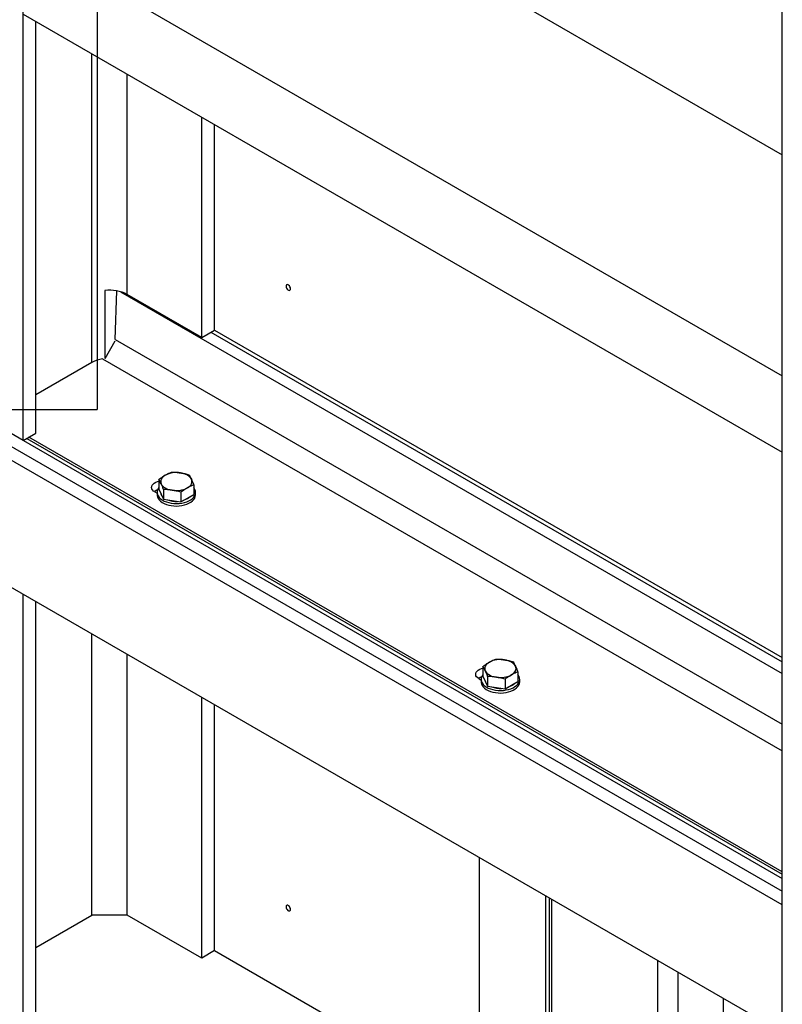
# Model space of a CAD drawing. Header units: millimetres. Extents: x 0 to 25230, y 0 to 17820.
# Tile 33 of 244: x 4573 to 5305, y 9816 to 10762. Entities that reach past the tile are written whole.
import ezdxf

# ---------------------------------------------------------------- set-up
doc = ezdxf.new("R2010")
doc.units = ezdxf.units.MM
doc.linetypes.add('SLD-Sólida', pattern=[0])
doc.layers.add('ATENÇÃO', color=1, linetype='SLD-Sólida')
doc.layers.add('REFERÊNCIAS', color=9, linetype='SLD-Sólida')

msp = doc.modelspace()

# ---------------------------------------------------------------- linework, layer by layer
at = {"layer": 'ATENÇÃO', "ltscale": 30}
for p in [(4647.49, 12272.87), (3511.01, 10387.26)]:
    msp.add_line(p, (4647.49, 10387.26), dxfattribs=at)
at = {"layer": 'REFERÊNCIAS', "linetype": 'SLD-Sólida', "lineweight": 25, "ltscale": 30}
for p, q in [((4576.49, 10357.4), (4576.49, 11240.75)), ((4760.34, 10946.52), (5305.29, 10631.92)), ((4576.49, 10840.38), (5305.29, 10419.65)), ((5305.29, 7785.47), (5305.29, 10820.02)), ((4576.49, 10766.89), (5305.29, 10346.16)), ((4588.86, 10364.54), (4588.86, 10759.75)), ((4642.6, 10432.29), (4642.6, 10728.73)), ((4676.55, 10497.62), (4676.55, 10709.13)), ((4747.96, 10456.39), (4747.96, 10667.9)), ((4760.34, 10463.53), (4760.34, 10660.76)), ((4306.66, 10513.17), (5305.29, 9936.67)), ((4306.66, 10500.92), (5305.29, 9924.42)), ((4655.1, 10501.43), (4655.1, 10436.2)), ((4665.04, 10454.47), (4666.35, 10501.11)), ((4670.13, 10500.26), (5305.29, 10133.59)), ((4747.96, 10456.39), (4676.55, 10497.62)), ((4306.66, 10487.86), (5304.81, 9911.64)), ((4576.49, 10357.4), (4392.64, 10463.53)), ((4747.96, 10456.39), (4760.34, 10463.53)), ((4756.78, 10461.48), (5305.29, 10144.83)), ((4760.34, 10463.53), (5305.29, 10148.93)), ((4655.2, 10436.27), (4664.95, 10453.16)), ((4665.04, 10454.47), (5305.29, 10084.86)), ((4642.6, 10432.29), (4588.86, 10401.27)), ((4652.88, 10435.8), (5305.29, 10059.17)), ((5304.81, 9789.16), (4306.66, 10365.38)), ((4576.49, 10357.4), (4588.86, 10364.54)), ((4580.05, 10359.45), (5305.29, 9940.77)), ((5305.29, 9943.14), (4582.1, 10360.63)), ((4706.84, 10320.05), (4706.84, 10310.68)), ((4706.84, 10310.68), (4709.08, 10305.85)), ((4711.32, 10310.4), (4711.32, 10301.02)), ((4740.3, 10314.88), (4740.3, 10305.51)), ((4703.06, 10307.99), (4705.07, 10306.84)), ((4705.07, 10307.59), (4705.07, 10305.14)), ((4709.08, 10305.85), (4711.32, 10301.02)), ((4711.32, 10301.02), (4719.69, 10299.73)), ((4719.69, 10299.73), (4728.05, 10298.44)), ((4728.05, 10307.81), (4728.05, 10298.44)), ((4728.05, 10298.44), (4734.17, 10301.97)), ((4734.17, 10301.97), (4740.3, 10305.51)), ((4742.07, 10305.14), (4742.07, 10307.59)), ((4576.49, 8219.26), (4576.49, 10209.61)), ((4588.86, 9768.47), (4588.86, 10202.46)), ((4642.6, 9901.54), (4642.6, 10171.44)), ((4676.55, 9901.54), (4676.55, 10151.85)), ((5017.96, 10140.44), (5017.96, 10131.07)), ((5017.96, 10131.07), (5020.21, 10126.24)), ((5022.45, 10130.79), (5022.45, 10121.41)), ((5051.43, 10135.27), (5051.43, 10125.9)), ((5014.19, 10128.39), (5016.19, 10127.23)), ((5016.19, 10127.98), (5016.19, 10125.53)), ((5020.21, 10126.24), (5022.45, 10121.41)), ((5022.45, 10121.41), (5030.81, 10120.12)), ((5030.81, 10120.12), (5039.18, 10118.83)), ((5039.18, 10128.2), (5039.18, 10118.83)), ((5039.18, 10118.83), (5045.3, 10122.36)), ((5045.3, 10122.36), (5051.43, 10125.9)), ((5053.19, 10125.53), (5053.19, 10127.98)), ((4747.96, 9860.31), (4747.96, 10110.62)), ((4760.34, 9867.46), (4760.34, 10103.47)), ((5014.67, 9508.36), (5014.67, 9956.65)), ((5078.31, 9471.63), (5078.31, 9919.91)), ((5081.87, 9473.68), (5081.87, 9917.86)), ((5083.92, 9476.54), (5083.92, 9916.67)), ((5305.29, 9911.92), (5304.81, 9911.64)), ((5304.81, 9911.64), (5304.81, 9789.16)), ((4588.86, 9870.52), (4642.6, 9901.54)), ((4676.55, 9901.54), (4642.6, 9901.54)), ((4747.96, 9860.31), (4676.55, 9901.54)), ((4760.34, 9867.46), (4747.96, 9860.31)), ((4760.34, 9867.46), (5014.67, 9720.63)), ((5185.8, 9598.99), (5185.8, 9857.86)), ((5205.26, 9599.17), (5205.26, 9846.62)), ((5248.87, 9575.61), (5248.87, 9821.45))]:
    msp.add_line(p, q, dxfattribs=at)
at = {"layer": 'REFERÊNCIAS', "linetype": 'SLD-Sólida', "lineweight": 25, "ltscale": 30, "flags": 128}
for points in [[(4833.19, 10503.13), (4833.06, 10504.05), (4832.69, 10505.01), (4832.12, 10505.89), (4831.42, 10506.58), (4830.68, 10507.01), (4829.98, 10507.12), (4829.41, 10506.9), (4829.04, 10506.37), (4828.91, 10505.6), (4829.04, 10504.68), (4829.41, 10503.72), (4829.98, 10502.84), (4830.68, 10502.15), (4831.42, 10501.72), (4832.12, 10501.61), (4832.69, 10501.83), (4833.06, 10502.36), (4833.19, 10503.13)], [(4831.07, 10506.82), (4830.7, 10507), (4830.01, 10507.11), (4829.44, 10506.89), (4829.07, 10506.36), (4828.94, 10505.6), (4829.07, 10504.69), (4829.44, 10503.74), (4830.01, 10502.87), (4830.7, 10502.18), (4831.43, 10501.75), (4832.13, 10501.64), (4832.69, 10501.86), (4833.06, 10502.39), (4833.19, 10503.15)], [(4703.06, 10307.99), (4701.76, 10308.9), (4700.78, 10309.92), (4700.13, 10311.03), (4699.85, 10312.19), (4699.95, 10313.36), (4700.41, 10314.5), (4701.23, 10315.58), (4702.38, 10316.54), (4703.81, 10317.37), (4705.49, 10318.03), (4706.84, 10318.4)], [(4712.96, 10324.1), (4711.67, 10323.24), (4710.58, 10322.3), (4709.71, 10321.29), (4709.08, 10320.21), (4708.7, 10319.1), (4708.57, 10317.97), (4708.7, 10316.84), (4709.08, 10315.73)], [(4738.06, 10320.21), (4737.43, 10321.29), (4736.56, 10322.3), (4735.47, 10323.24), (4734.17, 10324.1), (4732.7, 10324.84), (4731.07, 10325.47), (4729.31, 10325.97), (4727.45, 10326.34)], [(4734.17, 10311.85), (4735.47, 10312.7), (4736.56, 10313.64), (4737.43, 10314.66), (4738.06, 10315.73), (4738.44, 10316.84), (4738.57, 10317.97), (4738.44, 10319.1), (4738.06, 10320.21)], [(4705.49, 10309.85), (4703.81, 10309.18), (4702.43, 10308.39)], [(4706.84, 10312.15), (4706.3, 10311.41), (4705.54, 10309.99), (4705.14, 10308.52), (4705.09, 10307.03), (4705.41, 10305.55), (4706.08, 10304.11), (4707.08, 10302.74), (4708.41, 10301.46), (4710.04, 10300.3), (4711.93, 10299.29), (4714.04, 10298.43), (4716.34, 10297.76), (4718.78, 10297.27), (4721.31, 10296.99), (4723.89, 10296.91), (4726.46, 10297.04), (4728.98, 10297.37), (4731.39, 10297.91), (4733.64, 10298.63), (4735.7, 10299.53), (4737.53, 10300.58), (4739.08, 10301.77), (4740.33, 10303.07), (4741.26, 10304.46), (4741.84, 10305.92), (4742.07, 10307.4), (4741.93, 10308.89), (4741.44, 10310.35), (4740.6, 10311.76), (4740.3, 10312.15)], [(4709.08, 10315.73), (4709.71, 10314.66), (4710.58, 10313.64), (4711.67, 10312.7), (4712.96, 10311.85), (4714.44, 10311.1), (4716.07, 10310.47), (4717.83, 10309.97), (4719.69, 10309.61)], [(4705.07, 10305.14), (4705.09, 10304.58), (4705.41, 10303.1), (4706.08, 10301.66), (4707.08, 10300.29), (4708.41, 10299.01), (4710.04, 10297.85), (4711.93, 10296.84), (4714.04, 10295.98), (4716.34, 10295.31), (4718.78, 10294.82), (4721.31, 10294.54), (4723.89, 10294.46), (4726.46, 10294.59), (4728.98, 10294.92), (4731.39, 10295.46), (4733.64, 10296.18), (4735.7, 10297.08), (4737.53, 10298.13), (4739.08, 10299.32), (4740.33, 10300.62), (4741.26, 10302.02), (4741.84, 10303.47), (4742.07, 10304.95), (4742.07, 10305.14)], [(4734.17, 10301.46), (4732.43, 10300.6), (4730.71, 10299.97)], [(4736.76, 10303.46), (4735.67, 10302.47), (4734.17, 10301.46)], [(5014.19, 10128.39), (5012.89, 10129.29), (5011.9, 10130.31), (5011.26, 10131.42), (5010.98, 10132.58), (5011.07, 10133.75), (5011.54, 10134.89), (5012.36, 10135.97), (5013.5, 10136.93), (5014.94, 10137.76), (5016.61, 10138.42), (5017.96, 10138.79)], [(5024.09, 10144.49), (5022.79, 10143.64), (5021.7, 10142.69), (5020.84, 10141.68), (5020.21, 10140.6), (5019.82, 10139.49), (5019.69, 10138.36), (5019.82, 10137.23), (5020.21, 10136.12)], [(5049.18, 10140.6), (5048.55, 10141.68), (5047.69, 10142.69), (5046.6, 10143.64), (5045.3, 10144.49), (5043.83, 10145.23), (5042.19, 10145.86), (5040.44, 10146.36), (5038.58, 10146.73)], [(5045.3, 10132.24), (5046.6, 10133.09), (5047.69, 10134.03), (5048.55, 10135.05), (5049.18, 10136.12), (5049.57, 10137.23), (5049.69, 10138.36), (5049.57, 10139.49), (5049.18, 10140.6)], [(5016.61, 10130.24), (5014.94, 10129.57), (5013.56, 10128.78)], [(5017.96, 10132.54), (5017.42, 10131.8), (5016.67, 10130.38), (5016.27, 10128.91), (5016.22, 10127.42), (5016.53, 10125.94), (5017.2, 10124.5), (5018.21, 10123.13), (5019.54, 10121.85), (5021.16, 10120.69), (5023.05, 10119.68), (5025.17, 10118.82), (5027.47, 10118.15), (5029.91, 10117.66), (5032.44, 10117.38), (5035.02, 10117.3), (5037.59, 10117.43), (5040.1, 10117.76), (5042.51, 10118.3), (5044.77, 10119.02), (5046.83, 10119.92), (5048.66, 10120.97), (5050.21, 10122.16), (5051.46, 10123.46), (5052.39, 10124.85), (5052.97, 10126.31), (5053.19, 10127.79), (5053.06, 10129.28), (5052.56, 10130.74), (5051.72, 10132.15), (5051.43, 10132.54)], [(5020.21, 10136.12), (5020.84, 10135.05), (5021.7, 10134.03), (5022.79, 10133.09), (5024.09, 10132.24), (5025.56, 10131.49), (5027.19, 10130.86), (5028.95, 10130.36), (5030.81, 10130)], [(5016.19, 10125.53), (5016.22, 10124.97), (5016.53, 10123.49), (5017.2, 10122.05), (5018.21, 10120.68), (5019.54, 10119.4), (5021.16, 10118.24), (5023.05, 10117.23), (5025.17, 10116.37), (5027.47, 10115.7), (5029.91, 10115.21), (5032.44, 10114.93), (5035.02, 10114.85), (5037.59, 10114.98), (5040.1, 10115.31), (5042.51, 10115.85), (5044.77, 10116.57), (5046.83, 10117.47), (5048.66, 10118.52), (5050.21, 10119.71), (5051.46, 10121.01), (5052.39, 10122.41), (5052.97, 10123.86), (5053.19, 10125.34), (5053.19, 10125.53)], [(5045.3, 10121.85), (5043.56, 10120.99), (5041.84, 10120.36)], [(5047.88, 10123.85), (5046.8, 10122.86), (5045.3, 10121.85)], [(4828.91, 9909.52), (4829.04, 9908.61), (4829.41, 9907.65), (4829.98, 9906.77), (4830.68, 9906.07), (4831.42, 9905.64), (4832.12, 9905.53), (4832.69, 9905.76), (4833.06, 9906.29), (4833.19, 9907.06), (4833.06, 9907.97), (4832.69, 9908.93), (4832.12, 9909.81), (4831.42, 9910.51), (4830.68, 9910.94), (4829.98, 9911.05), (4829.41, 9910.82), (4829.04, 9910.3), (4828.91, 9909.52)], [(4831.07, 9910.75), (4830.7, 9910.93), (4830.01, 9911.03), (4829.44, 9910.81), (4829.07, 9910.29), (4828.94, 9909.52)], [(4828.94, 9909.52), (4829.07, 9908.61), (4829.44, 9907.66), (4830.01, 9906.79), (4830.7, 9906.1), (4831.43, 9905.68), (4832.13, 9905.57), (4832.69, 9905.79), (4833.06, 9906.31), (4833.19, 9907.08)]]:
    msp.add_lwpolyline(points, dxfattribs=at)
at = {"layer": 'REFERÊNCIAS', "linetype": 'SLD-Sólida', "lineweight": 25, "ltscale": 900}
for centre, radius, start, end in [((4659.75, 10465.38), 36.35, 62.47875, 97.34485), ((4657.48, 10405.52), 30.63, 98.6312, 119.05904), ((4723.54, 10303.65), 23.03, 80.2289, 117.35717), ((4709.19, 10298.18), 12.28, 107.44736, 123.54967), ((4709.35, 10297.67), 12.81, 107.48812, 119.5039), ((4709.35, 10297.67), 12.81, 107.48812, 119.5039), ((4723.59, 10332.3), 23.03, 260.2289, 297.35717), ((4714.7, 10307.89), 6.17, 189.86337, 219.93355), ((4723.42, 10322.4), 23.48, 249.25055, 273.16337), ((5034.67, 10124.04), 23.03, 80.2289, 117.35717), ((5020.31, 10118.57), 12.28, 107.44736, 123.54967), ((5020.48, 10118.06), 12.81, 107.48812, 119.5039), ((5020.48, 10118.06), 12.81, 107.48812, 119.5039), ((5034.72, 10152.69), 23.03, 260.2289, 297.35717), ((5025.83, 10128.28), 6.17, 189.86337, 219.93355), ((5034.54, 10142.79), 23.48, 249.25055, 273.16337)]:
    msp.add_arc(centre, radius, start, end, dxfattribs=at)
at = {"layer": 'REFERÊNCIAS', "linetype": 'SLD-Sólida', "lineweight": 25, "ltscale": 30}
for points, knots in [([(4706.84, 10320.05), (4707.85, 10320.78), (4709.89, 10322.25), (4711.93, 10323.48), (4712.96, 10324.1)], [0, 0, 0, 0, 0.498963, 1, 1, 1, 1]), ([(4709.08, 10315.73), (4708.7, 10316.51), (4707.96, 10318.08), (4707.21, 10319.39), (4706.84, 10320.05)], [0, 0, 0, 0, 0.498791, 1, 1, 1, 1]), ([(4712.96, 10324.1), (4714.49, 10324.93), (4716.54, 10326.03), (4718.57, 10326.9), (4719.08, 10327.12)], [0, 0, 0, 0, 0.748327, 1, 1, 1, 1]), ([(4719.08, 10327.12), (4720.47, 10327.05), (4723.25, 10326.91), (4726.05, 10326.53), (4727.45, 10326.34)], [0, 0, 0, 0, 0.498963, 1, 1, 1, 1]), ([(4727.45, 10326.34), (4728.85, 10326.1), (4731.64, 10325.61), (4734.42, 10324.9), (4735.82, 10324.54)], [0, 0, 0, 0, 0.498791, 1, 1, 1, 1]), ([(4735.82, 10324.54), (4736.19, 10323.88), (4736.93, 10322.56), (4737.68, 10321), (4738.06, 10320.21)], [0, 0, 0, 0, 0.498963, 1, 1, 1, 1]), ([(4738.06, 10320.21), (4738.43, 10319.38), (4739.18, 10317.72), (4739.93, 10315.83), (4740.3, 10314.88)], [0, 0, 0, 0, 0.498791, 1, 1, 1, 1]), ([(4711.32, 10310.4), (4710.95, 10311.34), (4710.2, 10313.23), (4709.45, 10314.9), (4709.08, 10315.73)], [0, 0, 0, 0, 0.498963, 1, 1, 1, 1]), ([(4719.69, 10309.61), (4718.29, 10309.8), (4715.49, 10310.18), (4712.71, 10310.32), (4711.32, 10310.4)], [0, 0, 0, 0, 0.498791, 1, 1, 1, 1]), ([(4728.05, 10307.81), (4726.66, 10308.17), (4723.89, 10308.88), (4721.09, 10309.37), (4719.69, 10309.61)], [0, 0, 0, 0, 0.498963, 1, 1, 1, 1]), ([(4734.17, 10311.85), (4733.15, 10311.24), (4731.1, 10310), (4729.07, 10308.54), (4728.05, 10307.81)], [0, 0, 0, 0, 0.4987908, 1, 1, 1, 1]), ([(4740.3, 10314.88), (4739.79, 10314.66), (4737.76, 10313.79), (4735.71, 10312.68), (4734.17, 10311.85)], [0, 0, 0, 0, 0.251673, 1, 1, 1, 1]), ([(5017.96, 10140.44), (5018.98, 10141.17), (5021.01, 10142.64), (5023.06, 10143.87), (5024.09, 10144.49)], [0, 0, 0, 0, 0.498963, 1, 1, 1, 1]), ([(5020.21, 10136.12), (5019.83, 10136.9), (5019.08, 10138.47), (5018.34, 10139.78), (5017.96, 10140.44)], [0, 0, 0, 0, 0.498791, 1, 1, 1, 1]), ([(5024.09, 10144.49), (5025.62, 10145.32), (5027.67, 10146.42), (5029.7, 10147.3), (5030.21, 10147.51)], [0, 0, 0, 0, 0.748327, 1, 1, 1, 1]), ([(5030.21, 10147.51), (5031.6, 10147.44), (5034.38, 10147.3), (5037.17, 10146.92), (5038.58, 10146.73)], [0, 0, 0, 0, 0.498963, 1, 1, 1, 1]), ([(5038.58, 10146.73), (5039.97, 10146.49), (5042.77, 10146), (5045.55, 10145.29), (5046.94, 10144.93)], [0, 0, 0, 0, 0.498791, 1, 1, 1, 1]), ([(5046.94, 10144.93), (5047.31, 10144.27), (5048.06, 10142.95), (5048.81, 10141.39), (5049.18, 10140.6)], [0, 0, 0, 0, 0.498963, 1, 1, 1, 1]), ([(5049.18, 10140.6), (5049.56, 10139.77), (5050.31, 10138.11), (5051.05, 10136.22), (5051.43, 10135.27)], [0, 0, 0, 0, 0.498791, 1, 1, 1, 1]), ([(5022.45, 10130.79), (5022.08, 10131.73), (5021.33, 10133.62), (5020.58, 10135.29), (5020.21, 10136.12)], [0, 0, 0, 0, 0.498963, 1, 1, 1, 1]), ([(5030.81, 10130), (5029.42, 10130.19), (5026.62, 10130.57), (5023.84, 10130.71), (5022.45, 10130.79)], [0, 0, 0, 0, 0.498791, 1, 1, 1, 1]), ([(5039.18, 10128.2), (5037.79, 10128.56), (5035.01, 10129.27), (5032.21, 10129.76), (5030.81, 10130)], [0, 0, 0, 0, 0.498963, 1, 1, 1, 1]), ([(5045.3, 10132.24), (5044.28, 10131.63), (5042.23, 10130.39), (5040.2, 10128.93), (5039.18, 10128.2)], [0, 0, 0, 0, 0.4987908, 1, 1, 1, 1]), ([(5051.43, 10135.27), (5050.91, 10135.05), (5048.88, 10134.18), (5046.83, 10133.07), (5045.3, 10132.24)], [0, 0, 0, 0, 0.251673, 1, 1, 1, 1])]:
    msp.add_open_spline(points, degree=3, knots=knots, dxfattribs=at)

doc.saveas('drawing.dxf')
